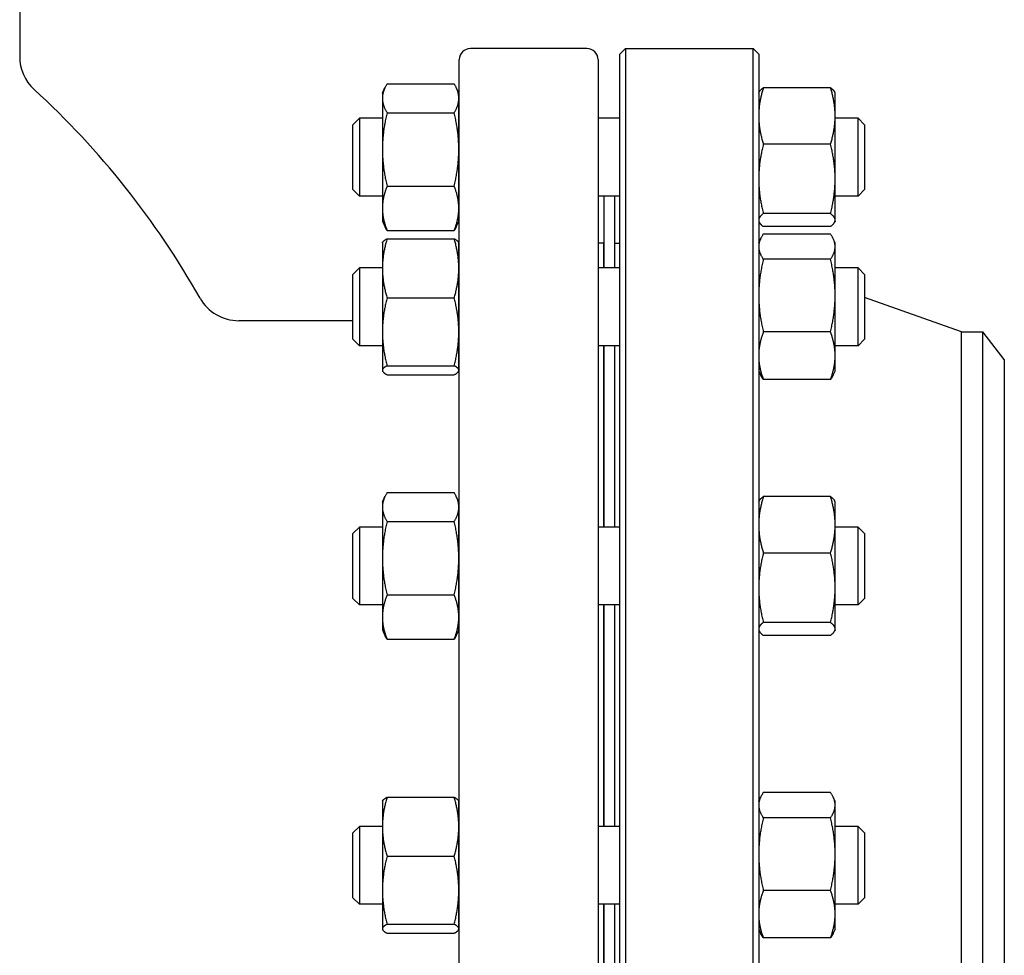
# Model space of a CAD drawing. Header units: inches. Extents: x 36 to 1719, y -84 to 1122.
# Tile 69 of 256: x 373 to 384, y 425 to 436. Entities that reach past the tile are written whole.
import ezdxf

# ---------------------------------------------------------------- set-up
doc = ezdxf.new("R2010")
doc.units = ezdxf.units.IN
doc.header["$LTSCALE"] = 48
doc.header["$MEASUREMENT"] = 0
doc.layers.add('Visible (ANSI)', color=7, linetype='Continuous', lineweight=30)

msp = doc.modelspace()

# ---------------------------------------------------------------- linework, layer by layer
at = {"layer": 'Visible (ANSI)'}
for p, q in [((372.6029, 437.22693), (372.6029, 435.20532)), ((378.9779, 435.29693), (377.6679, 435.29693)), ((379.3479, 435.23443), (379.4104, 435.29693)), ((379.3479, 420.35943), (379.3479, 435.23443)), ((379.4104, 435.29693), (380.8454, 435.29693)), ((379.4104, 435.29693), (379.4104, 420.29693)), ((380.9079, 435.23443), (380.8454, 435.29693)), ((380.8454, 420.29693), (380.8454, 435.29693)), ((380.9079, 435.23443), (380.9079, 420.35943)), ((377.5429, 420.42193), (377.5429, 435.17193)), ((379.1029, 435.17193), (379.1029, 420.42193)), ((376.6789, 434.79445), (376.70797, 434.85679)), ((376.73077, 434.89956), (377.48604, 434.89956)), ((377.5379, 434.79445), (377.50883, 434.85679)), ((381.71504, 434.85597), (380.95977, 434.85597)), ((376.6789, 434.79445), (376.6789, 434.73708)), ((377.5379, 434.73708), (377.5379, 434.79445)), ((380.9079, 434.79445), (380.91315, 434.8057)), ((381.7669, 434.79445), (381.76165, 434.8057)), ((381.7669, 434.53832), (381.7669, 434.79445)), ((376.6789, 434.73708), (376.6789, 434.16254)), ((377.5379, 434.16254), (377.5379, 434.73708)), ((376.73077, 434.5746), (377.48604, 434.5746)), ((381.7669, 433.8304), (381.7669, 434.53832)), ((376.3479, 434.44003), (376.42082, 434.51295)), ((376.3479, 433.71086), (376.3479, 434.44003)), ((376.42082, 434.51295), (376.42082, 433.63795)), ((376.6789, 434.51295), (376.42082, 434.51295)), ((377.5429, 434.51295), (377.5379, 434.51295)), ((379.3479, 434.51295), (379.1029, 434.51295)), ((382.02499, 434.51295), (381.7669, 434.51295)), ((382.0979, 434.44003), (382.02499, 434.51295)), ((382.02499, 433.63795), (382.02499, 434.51295)), ((382.0979, 434.44003), (382.0979, 433.71086)), ((381.71504, 434.22066), (380.95977, 434.22066)), ((376.6789, 434.16254), (376.6789, 433.5009)), ((377.5379, 433.5009), (377.5379, 434.16254)), ((376.73077, 433.75048), (377.48604, 433.75048)), ((381.7669, 433.36753), (381.7669, 433.8304)), ((376.3479, 433.71086), (376.42082, 433.63795)), ((376.6789, 433.63795), (376.42082, 433.63795)), ((377.5429, 433.63795), (377.5379, 433.63795)), ((379.3479, 433.63795), (379.1029, 433.63795)), ((379.1679, 433.63795), (379.1679, 432.83062)), ((379.2879, 433.63795), (379.2879, 432.83062)), ((382.02499, 433.63795), (381.7669, 433.63795)), ((382.0979, 433.71086), (382.02499, 433.63795)), ((376.6789, 433.5009), (376.6789, 433.35645)), ((377.5379, 433.35645), (377.5379, 433.5009)), ((381.71504, 433.44014), (380.95977, 433.44014)), ((376.6789, 433.35645), (376.70797, 433.29411)), ((377.5379, 433.35645), (377.50883, 433.29411)), ((380.9079, 433.35645), (380.91315, 433.34519)), ((381.7669, 433.35645), (381.76165, 433.34519)), ((381.7669, 433.35645), (381.7669, 433.36753)), ((376.73077, 433.25133), (377.48604, 433.25133)), ((381.71504, 433.29492), (380.95977, 433.29492)), ((381.71504, 433.21055), (380.95977, 433.21055)), ((376.6789, 433.11212), (376.68139, 433.11746)), ((376.6789, 433.11212), (376.6789, 432.8254)), ((376.73077, 433.15711), (377.48604, 433.15711)), ((377.5379, 433.11212), (377.53542, 433.11746)), ((377.5379, 432.8254), (377.5379, 433.11212)), ((379.1629, 433.10693), (379.1029, 433.10693)), ((379.1629, 433.10693), (379.1629, 432.83062)), ((379.2879, 433.10693), (379.3479, 433.10693)), ((380.9079, 433.11212), (380.92925, 433.15791)), ((381.7669, 433.11212), (381.74555, 433.15791)), ((381.7669, 433.06908), (381.7669, 433.11212)), ((379.1679, 432.98693), (379.1629, 432.98693)), ((381.7669, 432.51889), (381.7669, 433.06908)), ((381.71504, 432.9276), (380.95977, 432.9276)), ((376.3479, 432.7577), (376.42082, 432.83062)), ((376.3479, 432.02854), (376.3479, 432.7577)), ((376.42082, 432.83062), (376.42082, 431.95562)), ((376.6789, 432.83062), (376.42082, 432.83062)), ((376.6789, 432.8254), (376.6789, 432.11169)), ((377.5429, 432.83062), (377.5379, 432.83062)), ((377.5379, 432.11169), (377.5379, 432.8254)), ((379.3479, 432.83062), (379.1029, 432.83062)), ((382.02499, 432.83062), (381.7669, 432.83062)), ((382.0979, 432.7577), (382.02499, 432.83062)), ((382.02499, 431.95562), (382.02499, 432.83062)), ((382.0979, 432.7577), (382.0979, 432.02854)), ((376.73077, 432.49369), (377.48604, 432.49369)), ((381.7669, 431.84293), (381.7669, 432.51889)), ((383.1879, 432.11193), (382.0979, 432.49916)), ((376.3479, 432.23693), (375.06466, 432.23693)), ((376.6789, 432.11169), (376.6789, 431.67942)), ((377.5379, 431.67942), (377.5379, 432.11169)), ((381.71504, 432.11017), (380.95977, 432.11017)), ((383.1879, 432.11193), (383.42811, 432.11193)), ((383.1879, 423.48193), (383.1879, 432.11193)), ((383.6679, 431.79943), (383.42811, 432.11193)), ((383.42811, 423.48193), (383.42811, 432.11193)), ((376.3479, 432.02854), (376.42082, 431.95562)), ((382.0979, 432.02854), (382.02499, 431.95562)), ((376.6789, 431.95562), (376.42082, 431.95562)), ((377.5429, 431.95562), (377.5379, 431.95562)), ((379.3479, 431.95562), (379.1029, 431.95562)), ((379.1629, 431.95562), (379.1629, 429.91675)), ((379.1679, 431.95562), (379.1679, 429.91675)), ((379.2879, 431.95562), (379.2879, 429.91675)), ((382.02499, 431.95562), (381.7669, 431.95562)), ((381.7669, 431.67412), (381.7669, 431.84293)), ((383.6679, 431.79943), (383.6679, 423.79443)), ((376.6789, 431.67942), (376.6789, 431.67412)), ((376.6789, 431.67412), (376.68139, 431.66879)), ((376.73077, 431.7297), (377.48604, 431.7297)), ((377.5379, 431.67412), (377.53542, 431.66879)), ((377.5379, 431.67412), (377.5379, 431.67942)), ((380.9079, 431.67412), (380.92925, 431.62834)), ((381.7669, 431.67412), (381.74555, 431.62834)), ((376.73077, 431.62913), (377.48604, 431.62913)), ((381.71504, 431.57569), (380.95977, 431.57569)), ((376.6789, 430.19825), (376.70797, 430.26059)), ((376.73077, 430.30337), (377.48604, 430.30337)), ((377.5379, 430.19825), (377.50883, 430.26059)), ((380.9079, 430.19825), (380.91315, 430.20951)), ((381.71504, 430.25978), (380.95977, 430.25978)), ((381.7669, 430.19825), (381.76165, 430.20951)), ((376.6789, 430.19825), (376.6789, 430.14089)), ((376.6789, 430.14089), (376.6789, 429.56634)), ((377.5379, 430.14089), (377.5379, 430.19825)), ((377.5379, 429.56634), (377.5379, 430.14089)), ((381.7669, 429.94212), (381.7669, 430.19825)), ((376.3479, 429.84383), (376.42082, 429.91675)), ((376.42082, 429.91675), (376.42082, 429.04175)), ((376.6789, 429.91675), (376.42082, 429.91675)), ((376.73077, 429.9784), (377.48604, 429.9784)), ((377.5429, 429.91675), (377.5379, 429.91675)), ((379.3479, 429.91675), (379.1029, 429.91675)), ((381.7669, 429.23421), (381.7669, 429.94212)), ((382.02499, 429.91675), (381.7669, 429.91675)), ((382.0979, 429.84383), (382.02499, 429.91675)), ((382.02499, 429.04175), (382.02499, 429.91675)), ((376.3479, 429.11467), (376.3479, 429.84383)), ((382.0979, 429.84383), (382.0979, 429.11467)), ((376.6789, 429.56634), (376.6789, 428.90471)), ((377.5379, 428.90471), (377.5379, 429.56634)), ((381.71504, 429.62447), (380.95977, 429.62447)), ((381.7669, 428.77134), (381.7669, 429.23421)), ((376.3479, 429.11467), (376.42082, 429.04175)), ((376.73077, 429.15429), (377.48604, 429.15429)), ((382.0979, 429.11467), (382.02499, 429.04175)), ((376.6789, 429.04175), (376.42082, 429.04175)), ((377.5429, 429.04175), (377.5379, 429.04175)), ((379.3479, 429.04175), (379.1029, 429.04175)), ((379.1629, 429.04175), (379.1629, 426.5521)), ((379.1679, 429.04175), (379.1679, 426.5521)), ((379.2879, 429.04175), (379.2879, 426.5521)), ((382.02499, 429.04175), (381.7669, 429.04175)), ((376.6789, 428.90471), (376.6789, 428.76025)), ((377.5379, 428.76025), (377.5379, 428.90471)), ((381.71504, 428.84395), (380.95977, 428.84395)), ((381.7669, 428.76025), (381.7669, 428.77134)), ((376.6789, 428.76025), (376.70797, 428.69791)), ((377.5379, 428.76025), (377.50883, 428.69791)), ((380.9079, 428.76025), (380.91315, 428.74899)), ((381.71504, 428.69873), (380.95977, 428.69873)), ((381.7669, 428.76025), (381.76165, 428.74899)), ((376.73077, 428.65513), (377.48604, 428.65513)), ((381.71504, 426.93203), (380.95977, 426.93203)), ((376.6789, 426.8336), (376.68139, 426.83894)), ((376.6789, 426.8336), (376.6789, 426.54688)), ((376.73077, 426.87859), (377.48604, 426.87859)), ((377.5379, 426.8336), (377.53542, 426.83894)), ((377.5379, 426.54688), (377.5379, 426.8336)), ((380.9079, 426.8336), (380.92925, 426.87939)), ((381.7669, 426.8336), (381.74555, 426.87939)), ((381.7669, 426.79056), (381.7669, 426.8336)), ((381.7669, 426.24037), (381.7669, 426.79056)), ((381.71504, 426.64908), (380.95977, 426.64908)), ((376.3479, 426.47919), (376.42082, 426.5521)), ((376.3479, 425.75002), (376.3479, 426.47919)), ((376.42082, 426.5521), (376.42082, 425.6771)), ((376.6789, 426.5521), (376.42082, 426.5521)), ((376.6789, 426.54688), (376.6789, 425.83318)), ((377.5429, 426.5521), (377.5379, 426.5521)), ((377.5379, 425.83318), (377.5379, 426.54688)), ((379.3479, 426.5521), (379.1029, 426.5521)), ((382.02499, 426.5521), (381.7669, 426.5521)), ((382.0979, 426.47919), (382.02499, 426.5521)), ((382.02499, 425.6771), (382.02499, 426.5521)), ((382.0979, 426.47919), (382.0979, 425.75002)), ((381.7669, 425.56441), (381.7669, 426.24037)), ((376.73077, 426.21517), (377.48604, 426.21517)), ((376.6789, 425.83318), (376.6789, 425.4009)), ((377.5379, 425.4009), (377.5379, 425.83318)), ((381.71504, 425.83165), (380.95977, 425.83165)), ((376.3479, 425.75002), (376.42082, 425.6771)), ((376.6789, 425.6771), (376.42082, 425.6771)), ((377.5429, 425.6771), (377.5379, 425.6771)), ((379.3479, 425.6771), (379.1029, 425.6771)), ((379.1629, 425.6771), (379.1629, 423.63823)), ((379.1679, 425.6771), (379.1679, 423.63823)), ((379.2879, 425.6771), (379.2879, 423.63823)), ((382.02499, 425.6771), (381.7669, 425.6771)), ((382.0979, 425.75002), (382.02499, 425.6771)), ((381.7669, 425.3956), (381.7669, 425.56441)), ((376.73077, 425.45118), (377.48604, 425.45118)), ((376.6789, 425.4009), (376.6789, 425.3956)), ((376.6789, 425.3956), (376.68139, 425.39027)), ((376.73077, 425.35061), (377.48604, 425.35061)), ((377.5379, 425.3956), (377.53542, 425.39027)), ((377.5379, 425.3956), (377.5379, 425.4009)), ((380.9079, 425.3956), (380.92925, 425.34982)), ((381.7669, 425.3956), (381.74555, 425.34982)), ((381.71504, 425.29717), (380.95977, 425.29717))]:
    msp.add_line(p, q, dxfattribs=at)
for centre, radius, start, end in [((373.1029, 435.20532), 0.5, 180, 227.502992), ((377.6679, 435.17193), 0.125, 90, 180), ((378.9779, 435.17193), 0.125, 0, 90), ((366.31508, 427.79693), 9.54783, 29.449, 47.502992), ((381.2829, 433.18667), 0.375, 180, 189.684496), ((375.06466, 432.73693), 0.5, 209.449, 270)]:
    msp.add_arc(centre, radius, start, end, dxfattribs=at)
for points, weights in [([(376.73077, 434.89956), (376.6789, 434.81249), (376.6789, 434.73708)], [1, 1.0379548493, 1]), ([(377.5379, 434.73708), (377.5379, 434.81249), (377.48604, 434.89956)], [1, 1.0379548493, 1]), ([(380.95977, 434.85597), (380.9079, 434.68574), (380.9079, 434.53832)], [1, 1.0379548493, 1]), ([(380.91315, 434.8057), (380.92412, 434.82923), (380.95977, 434.85597)], [1.01653872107, 1.02578038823, 1]), ([(381.7669, 434.53832), (381.7669, 434.68574), (381.71504, 434.85597)], [1, 1.0379548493, 1]), ([(381.71504, 434.85597), (381.75069, 434.82923), (381.76165, 434.8057)], [1, 1.02578038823, 1.01653872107]), ([(376.6789, 434.73708), (376.6789, 434.66167), (376.73077, 434.5746)], [1, 1.0379548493, 1]), ([(377.48604, 434.5746), (377.5379, 434.66167), (377.5379, 434.73708)], [1, 1.0379548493, 1]), ([(376.73077, 434.5746), (376.6789, 434.35378), (376.6789, 434.16254)], [1, 1.0379548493, 1]), ([(377.5379, 434.16254), (377.5379, 434.35378), (377.48604, 434.5746)], [1, 1.0379548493, 1]), ([(380.9079, 434.53832), (380.9079, 434.39089), (380.95977, 434.22066)], [1, 1.0379548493, 1]), ([(381.71504, 434.22066), (381.7669, 434.39089), (381.7669, 434.53832)], [1, 1.0379548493, 1]), ([(380.95977, 434.22066), (380.9079, 434.01152), (380.9079, 433.8304)], [1, 1.0379548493, 1]), ([(381.7669, 433.8304), (381.7669, 434.01152), (381.71504, 434.22066)], [1, 1.0379548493, 1]), ([(376.6789, 434.16254), (376.6789, 433.9713), (376.73077, 433.75048)], [1, 1.0379548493, 1]), ([(377.48604, 433.75048), (377.5379, 433.9713), (377.5379, 434.16254)], [1, 1.0379548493, 1]), ([(376.73077, 433.75048), (376.6789, 433.61673), (376.6789, 433.5009)], [1, 1.0379548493, 1]), ([(377.5379, 433.5009), (377.5379, 433.61673), (377.48604, 433.75048)], [1, 1.0379548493, 1]), ([(380.9079, 433.8304), (380.9079, 433.64928), (380.95977, 433.44014)], [1, 1.0379548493, 1]), ([(381.71504, 433.44014), (381.7669, 433.64928), (381.7669, 433.8304)], [1, 1.0379548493, 1]), ([(376.6789, 433.5009), (376.6789, 433.38508), (376.73077, 433.25133)], [1, 1.0379548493, 1]), ([(377.48604, 433.25133), (377.5379, 433.38508), (377.5379, 433.5009)], [1, 1.0379548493, 1]), ([(380.95977, 433.44014), (380.9079, 433.40123), (380.9079, 433.36753)], [1, 1.0379548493, 1]), ([(381.7669, 433.36753), (381.7669, 433.40123), (381.71504, 433.44014)], [1, 1.0379548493, 1]), ([(380.9079, 433.36753), (380.9079, 433.33383), (380.95977, 433.29492)], [1, 1.0379548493, 1]), ([(381.71504, 433.29492), (381.7669, 433.33383), (381.7669, 433.36753)], [1, 1.0379548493, 1]), ([(376.73077, 433.25133), (376.71764, 433.27337), (376.70797, 433.29411)], [1, 1.00934096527, 1.01408417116]), ([(377.50883, 433.29411), (377.49916, 433.27337), (377.48604, 433.25133)], [1.01408417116, 1.00934096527, 1]), ([(380.95977, 433.21055), (380.9079, 433.13474), (380.9079, 433.06908)], [1, 1.0379548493, 1]), ([(381.7669, 433.06908), (381.7669, 433.13474), (381.71504, 433.21055)], [1, 1.0379548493, 1]), ([(376.73077, 433.15711), (376.6789, 432.97935), (376.6789, 432.8254)], [1, 1.0379548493, 1]), ([(376.68139, 433.11746), (376.69001, 433.13593), (376.73077, 433.15711)], [1.01304319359, 1.02958951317, 1]), ([(377.5379, 432.8254), (377.5379, 432.97935), (377.48604, 433.15711)], [1, 1.0379548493, 1]), ([(377.48604, 433.15711), (377.5268, 433.13593), (377.53542, 433.11746)], [1, 1.02958951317, 1.01304319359]), ([(380.9079, 433.06908), (380.9079, 433.00342), (380.95977, 432.9276)], [1, 1.0379548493, 1]), ([(381.71504, 432.9276), (381.7669, 433.00342), (381.7669, 433.06908)], [1, 1.0379548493, 1]), ([(380.95977, 432.9276), (380.9079, 432.70857), (380.9079, 432.51889)], [1, 1.0379548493, 1]), ([(381.7669, 432.51889), (381.7669, 432.70857), (381.71504, 432.9276)], [1, 1.0379548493, 1]), ([(376.6789, 432.8254), (376.6789, 432.67145), (376.73077, 432.49369)], [1, 1.0379548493, 1]), ([(377.48604, 432.49369), (377.5379, 432.67145), (377.5379, 432.8254)], [1, 1.0379548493, 1]), ([(376.73077, 432.49369), (376.6789, 432.28898), (376.6789, 432.11169)], [1, 1.0379548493, 1]), ([(377.5379, 432.11169), (377.5379, 432.28898), (377.48604, 432.49369)], [1, 1.0379548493, 1]), ([(380.9079, 432.51889), (380.9079, 432.3292), (380.95977, 432.11017)], [1, 1.0379548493, 1]), ([(381.71504, 432.11017), (381.7669, 432.3292), (381.7669, 432.51889)], [1, 1.0379548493, 1]), ([(376.6789, 432.11169), (376.6789, 431.93441), (376.73077, 431.7297)], [1, 1.0379548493, 1]), ([(377.48604, 431.7297), (377.5379, 431.93441), (377.5379, 432.11169)], [1, 1.0379548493, 1]), ([(380.95977, 432.11017), (380.9079, 431.96696), (380.9079, 431.84293)], [1, 1.0379548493, 1]), ([(381.7669, 431.84293), (381.7669, 431.96696), (381.71504, 432.11017)], [1, 1.0379548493, 1]), ([(380.9079, 431.84293), (380.9079, 431.7189), (380.95977, 431.57569)], [1, 1.0379548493, 1]), ([(381.71504, 431.57569), (381.7669, 431.7189), (381.7669, 431.84293)], [1, 1.0379548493, 1]), ([(376.73077, 431.7297), (376.6789, 431.70275), (376.6789, 431.67942)], [1, 1.0379548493, 1]), ([(376.6789, 431.67942), (376.6789, 431.65608), (376.73077, 431.62913)], [1, 1.0379548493, 1]), ([(377.5379, 431.67942), (377.5379, 431.70275), (377.48604, 431.7297)], [1, 1.0379548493, 1]), ([(377.48604, 431.62913), (377.5379, 431.65608), (377.5379, 431.67942)], [1, 1.0379548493, 1]), ([(380.95977, 431.57569), (380.94103, 431.60309), (380.92925, 431.62834)], [1, 1.01339325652, 1.01733426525]), ([(381.74555, 431.62834), (381.73378, 431.60309), (381.71504, 431.57569)], [1.01733426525, 1.01339325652, 1]), ([(376.73077, 430.30337), (376.6789, 430.21629), (376.6789, 430.14089)], [1, 1.0379548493, 1]), ([(377.5379, 430.14089), (377.5379, 430.21629), (377.48604, 430.30337)], [1, 1.0379548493, 1]), ([(380.95977, 430.25978), (380.9079, 430.08955), (380.9079, 429.94212)], [1, 1.0379548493, 1]), ([(380.91315, 430.20951), (380.92412, 430.23303), (380.95977, 430.25978)], [1.01653872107, 1.02578038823, 1]), ([(381.71504, 430.25978), (381.75069, 430.23303), (381.76165, 430.20951)], [1, 1.02578038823, 1.01653872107]), ([(381.7669, 429.94212), (381.7669, 430.08955), (381.71504, 430.25978)], [1, 1.0379548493, 1]), ([(376.6789, 430.14089), (376.6789, 430.06548), (376.73077, 429.9784)], [1, 1.0379548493, 1]), ([(377.48604, 429.9784), (377.5379, 430.06548), (377.5379, 430.14089)], [1, 1.0379548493, 1]), ([(376.73077, 429.9784), (376.6789, 429.75758), (376.6789, 429.56634)], [1, 1.0379548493, 1]), ([(377.5379, 429.56634), (377.5379, 429.75758), (377.48604, 429.9784)], [1, 1.0379548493, 1]), ([(380.9079, 429.94212), (380.9079, 429.7947), (380.95977, 429.62447)], [1, 1.0379548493, 1]), ([(381.71504, 429.62447), (381.7669, 429.7947), (381.7669, 429.94212)], [1, 1.0379548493, 1]), ([(376.6789, 429.56634), (376.6789, 429.37511), (376.73077, 429.15429)], [1, 1.0379548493, 1]), ([(377.48604, 429.15429), (377.5379, 429.37511), (377.5379, 429.56634)], [1, 1.0379548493, 1]), ([(380.95977, 429.62447), (380.9079, 429.41533), (380.9079, 429.23421)], [1, 1.0379548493, 1]), ([(381.7669, 429.23421), (381.7669, 429.41533), (381.71504, 429.62447)], [1, 1.0379548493, 1]), ([(380.9079, 429.23421), (380.9079, 429.05309), (380.95977, 428.84395)], [1, 1.0379548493, 1]), ([(381.71504, 428.84395), (381.7669, 429.05309), (381.7669, 429.23421)], [1, 1.0379548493, 1]), ([(376.73077, 429.15429), (376.6789, 429.02054), (376.6789, 428.90471)], [1, 1.0379548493, 1]), ([(377.5379, 428.90471), (377.5379, 429.02054), (377.48604, 429.15429)], [1, 1.0379548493, 1]), ([(376.6789, 428.90471), (376.6789, 428.78888), (376.73077, 428.65513)], [1, 1.0379548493, 1]), ([(377.48604, 428.65513), (377.5379, 428.78888), (377.5379, 428.90471)], [1, 1.0379548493, 1]), ([(380.95977, 428.84395), (380.9079, 428.80503), (380.9079, 428.77134)], [1, 1.0379548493, 1]), ([(380.9079, 428.77134), (380.9079, 428.73764), (380.95977, 428.69873)], [1, 1.0379548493, 1]), ([(381.7669, 428.77134), (381.7669, 428.80503), (381.71504, 428.84395)], [1, 1.0379548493, 1]), ([(381.71504, 428.69873), (381.7669, 428.73764), (381.7669, 428.77134)], [1, 1.0379548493, 1]), ([(376.73077, 428.65513), (376.71764, 428.67717), (376.70797, 428.69791)], [1, 1.00934096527, 1.01408417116]), ([(377.50883, 428.69791), (377.49916, 428.67717), (377.48604, 428.65513)], [1.01408417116, 1.00934096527, 1]), ([(380.95977, 426.93203), (380.9079, 426.85622), (380.9079, 426.79056)], [1, 1.0379548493, 1]), ([(381.7669, 426.79056), (381.7669, 426.85622), (381.71504, 426.93203)], [1, 1.0379548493, 1]), ([(376.73077, 426.87859), (376.6789, 426.70083), (376.6789, 426.54688)], [1, 1.0379548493, 1]), ([(376.68139, 426.83894), (376.69001, 426.85741), (376.73077, 426.87859)], [1.01304319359, 1.02958951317, 1]), ([(377.5379, 426.54688), (377.5379, 426.70083), (377.48604, 426.87859)], [1, 1.0379548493, 1]), ([(377.48604, 426.87859), (377.5268, 426.85741), (377.53542, 426.83894)], [1, 1.02958951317, 1.01304319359]), ([(380.9079, 426.79056), (380.9079, 426.7249), (380.95977, 426.64908)], [1, 1.0379548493, 1]), ([(381.71504, 426.64908), (381.7669, 426.7249), (381.7669, 426.79056)], [1, 1.0379548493, 1]), ([(380.95977, 426.64908), (380.9079, 426.43005), (380.9079, 426.24037)], [1, 1.0379548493, 1]), ([(381.7669, 426.24037), (381.7669, 426.43005), (381.71504, 426.64908)], [1, 1.0379548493, 1]), ([(376.6789, 426.54688), (376.6789, 426.39293), (376.73077, 426.21517)], [1, 1.0379548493, 1]), ([(377.48604, 426.21517), (377.5379, 426.39293), (377.5379, 426.54688)], [1, 1.0379548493, 1]), ([(380.9079, 426.24037), (380.9079, 426.05068), (380.95977, 425.83165)], [1, 1.0379548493, 1]), ([(381.71504, 425.83165), (381.7669, 426.05068), (381.7669, 426.24037)], [1, 1.0379548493, 1]), ([(376.73077, 426.21517), (376.6789, 426.01046), (376.6789, 425.83318)], [1, 1.0379548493, 1]), ([(377.5379, 425.83318), (377.5379, 426.01046), (377.48604, 426.21517)], [1, 1.0379548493, 1]), ([(376.6789, 425.83318), (376.6789, 425.65589), (376.73077, 425.45118)], [1, 1.0379548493, 1]), ([(377.48604, 425.45118), (377.5379, 425.65589), (377.5379, 425.83318)], [1, 1.0379548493, 1]), ([(380.95977, 425.83165), (380.9079, 425.68844), (380.9079, 425.56441)], [1, 1.0379548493, 1]), ([(381.7669, 425.56441), (381.7669, 425.68844), (381.71504, 425.83165)], [1, 1.0379548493, 1]), ([(380.9079, 425.56441), (380.9079, 425.44039), (380.95977, 425.29717)], [1, 1.0379548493, 1]), ([(381.71504, 425.29717), (381.7669, 425.44039), (381.7669, 425.56441)], [1, 1.0379548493, 1]), ([(376.73077, 425.45118), (376.6789, 425.42423), (376.6789, 425.4009)], [1, 1.0379548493, 1]), ([(377.5379, 425.4009), (377.5379, 425.42423), (377.48604, 425.45118)], [1, 1.0379548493, 1]), ([(376.6789, 425.4009), (376.6789, 425.37756), (376.73077, 425.35061)], [1, 1.0379548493, 1]), ([(377.48604, 425.35061), (377.5379, 425.37756), (377.5379, 425.4009)], [1, 1.0379548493, 1]), ([(380.95977, 425.29717), (380.94103, 425.32458), (380.92925, 425.34982)], [1, 1.01339325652, 1.01733426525]), ([(381.74555, 425.34982), (381.73378, 425.32458), (381.71504, 425.29717)], [1.01733426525, 1.01339325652, 1])]:
    msp.add_rational_spline(points, weights, degree=2, dxfattribs=at)

doc.saveas('drawing.dxf')
